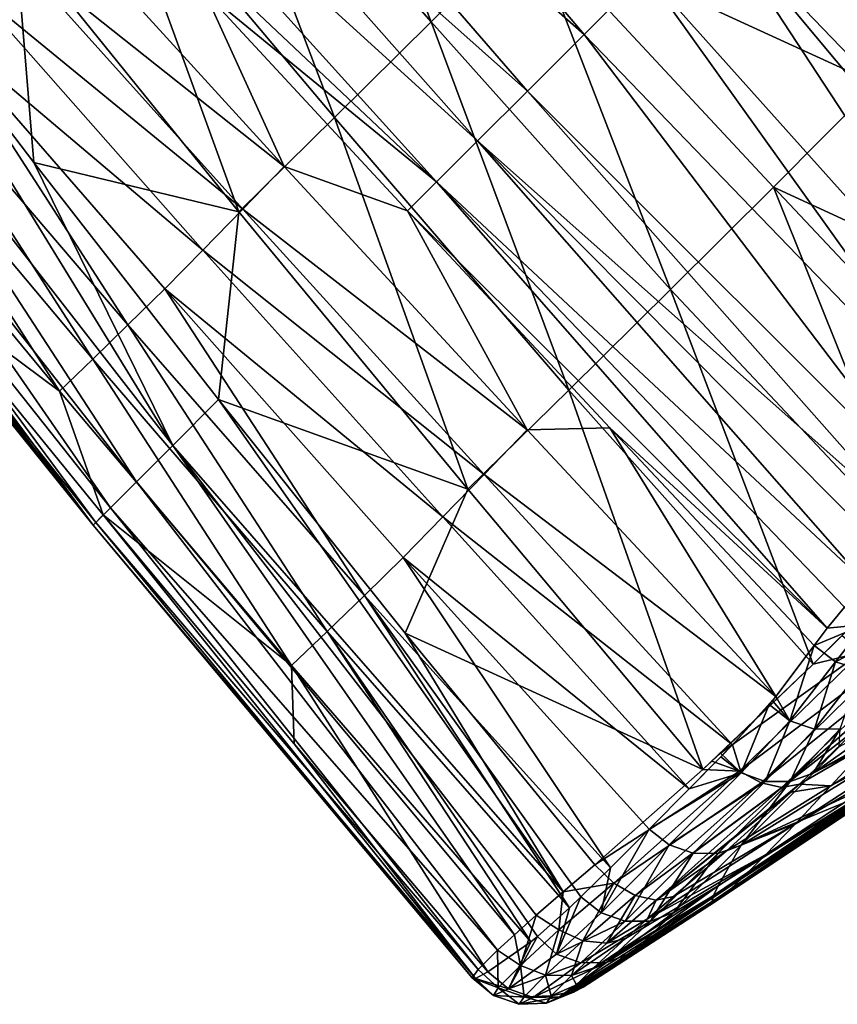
# Model space of a CAD drawing. Header units: metres. Extents: x -42 to 201, y -88 to 88.
# Tile 147 of 256: x 70 to 81, y -88 to -75. Entities that reach past the tile are written whole.
import ezdxf

# ---------------------------------------------------------------- set-up
doc = ezdxf.new("R2010")
doc.units = ezdxf.units.M
doc.layers.add('solid_500770_01', color=7, linetype='CONTINUOUS')
doc.layers.add('solid_500770_02', color=7, linetype='CONTINUOUS')

msp = doc.modelspace()

# ---------------------------------------------------------------- linework, layer by layer
at = {"layer": 'solid_500770_01'}
for points in [[(76.961365, -74.102676, -15.220814), (78.262833, -72.793938, -16.538771), (81.560616, -76.216446, -16.846922)], [(81.560616, -76.216446, -16.846922), (78.262833, -72.793938, -16.538771), (82.937233, -74.82547, -18.205225)], [(83.0709, -74.665962, 18.958437), (79.348991, -73.894585, 18.649683), (81.883759, -76.933456, 18.911064)], [(80.197639, -77.587029, -15.463225), (76.961365, -74.102676, -15.220814), (81.560616, -76.216446, -16.846922)], [(80.197639, -77.587029, -15.463225), (81.560616, -76.216446, -16.846922), (84.895638, -79.750954, -17.058437)], [(80.197639, -77.587029, -15.463225), (83.526779, -81.121857, -15.666224), (82.163483, -82.483093, -14.251163)], [(80.197639, -77.587029, -15.463225), (84.895638, -79.750954, -17.058437), (83.526779, -81.121857, -15.666224)], [(80.726425, -83.910652, -12.729077), (78.833847, -78.943123, -14.045016), (82.163483, -82.483093, -14.251163)], [(79.262878, -85.308189, -11.170496), (77.48526, -80.276711, -12.60323), (80.726425, -83.910652, -12.729077)], [(80.909676, -83.43396, 15.967698), (78.028633, -80.776497, 14.955112), (80.739037, -83.662582, 15.332644)], [(76.365631, -81.396339, 10.423891), (79.657883, -84.979187, 10.649233), (80.230949, -84.340118, 13.054877)], [(80.726425, -83.910652, -12.729077), (82.163483, -82.483093, -14.251163), (81.11161, -83.529366, -13.139904)], [(81.407043, -83.383293, 16.543337), (81.142395, -83.154945, 16.568529), (80.909676, -83.43396, 15.967698)], [(81.407043, -83.383293, 16.543337), (80.909676, -83.43396, 15.967698), (80.739037, -83.662582, 15.332644)], [(81.407043, -83.383293, 16.543337), (80.739037, -83.662582, 15.332644), (81.022118, -83.877678, 15.339901)], [(81.734863, -83.514206, 16.462418), (81.407043, -83.383293, 16.543337), (81.022118, -83.877678, 15.339901)], [(80.726402, -85.355667, 9.761413), (79.769234, -86.31208, 5.752676), (84.268295, -83.51973, 4.078449)], [(81.253929, -85.06041, 9.423502), (80.726402, -85.355667, 9.761413), (84.268295, -83.51973, 4.078449)], [(81.368729, -83.751328, -13.106462), (80.726425, -83.910652, -12.729077), (81.11161, -83.529366, -13.139904)], [(81.734863, -83.514206, 16.462418), (81.022118, -83.877678, 15.339901), (81.358429, -83.987015, 15.302677)], [(80.418236, -84.65966, 12.675446), (80.739037, -83.662582, 15.332644), (80.230949, -84.340118, 13.054877)], [(81.022118, -83.877678, 15.339901), (80.739037, -83.662582, 15.332644), (80.418236, -84.65966, 12.675446)], [(81.368729, -83.751328, -13.106462), (79.49781, -85.091293, -11.419342), (80.726425, -83.910652, -12.729077)], [(79.383179, -85.197517, -11.297831), (79.262878, -85.308189, -11.170496), (80.726425, -83.910652, -12.729077)], [(81.649559, -83.901894, -12.984051), (81.921402, -83.963509, -12.786883), (80.034515, -85.482712, -11.247375)], [(80.309654, -85.543854, -11.042603), (82.152344, -83.928574, -12.537812), (81.333969, -84.741936, -11.648938)], [(81.921402, -83.963509, -12.786883), (82.152344, -83.928574, -12.537812), (80.309654, -85.543854, -11.042603)], [(81.022118, -83.877678, 15.339901), (80.418236, -84.65966, 12.675446), (80.744583, -84.772644, 12.629544)], [(81.358429, -83.987015, 15.302677), (81.022118, -83.877678, 15.339901), (80.744583, -84.772644, 12.629544)], [(81.921402, -83.963509, -12.786883), (80.309654, -85.543854, -11.042603), (80.034515, -85.482712, -11.247375)], [(81.358429, -83.987015, 15.302677), (80.744583, -84.772644, 12.629544), (81.083496, -84.770012, 12.548907)], [(83.039375, -84.213791, -7.645962), (80.960831, -85.525551, -8.981183), (81.485054, -84.955956, -10.099611)], [(83.039375, -84.213791, -7.645962), (82.636444, -84.63015, -6.611925), (80.960831, -85.525551, -8.981183)], [(79.657883, -84.979187, 10.649233), (80.185722, -84.394981, 12.859812), (80.230949, -84.340118, 13.054877)], [(79.657883, -84.979187, 10.649233), (80.142426, -84.446678, 12.67411), (80.185722, -84.394981, 12.859812)], [(80.418236, -84.65966, 12.675446), (80.185722, -84.394981, 12.859812), (80.142426, -84.446678, 12.67411)], [(80.418236, -84.65966, 12.675446), (80.230949, -84.340118, 13.054877), (80.185722, -84.394981, 12.859812)], [(80.418236, -84.65966, 12.675446), (79.769417, -85.350639, 9.993397), (80.087563, -85.46389, 9.94363)], [(80.744583, -84.772644, 12.629544), (80.418236, -84.65966, 12.675446), (80.087563, -85.46389, 9.94363)], [(82.636444, -84.63015, -6.611925), (80.491646, -86.025719, -7.764035), (80.960831, -85.525551, -8.981183)], [(82.636444, -84.63015, -6.611925), (82.296616, -84.976578, -5.505556), (80.491646, -86.025719, -7.764035)], [(81.746819, -84.63575, 10.544659), (80.726402, -85.355667, 9.761413), (81.253929, -85.06041, 9.423502)], [(81.746819, -84.63575, 10.544659), (81.069069, -85.006844, 11.133248), (80.726402, -85.355667, 9.761413)], [(80.744583, -84.772644, 12.629544), (80.087563, -85.46389, 9.94363), (80.419365, -85.465546, 9.863183)], [(80.309654, -85.543854, -11.042603), (81.333969, -84.741936, -11.648938), (80.542618, -85.503174, -10.787273)], [(81.083496, -84.770012, 12.548907), (80.419365, -85.465546, 9.863183), (80.726402, -85.355667, 9.761413)], [(81.083496, -84.770012, 12.548907), (80.744583, -84.772644, 12.629544), (80.419365, -85.465546, 9.863183)], [(81.485054, -84.955956, -10.099611), (80.542618, -85.503174, -10.787273), (81.333969, -84.741936, -11.648938)], [(81.083496, -84.770012, 12.548907), (80.726402, -85.355667, 9.761413), (81.069069, -85.006844, 11.133248)], [(82.296616, -84.976578, -5.505556), (80.094208, -86.43885, -6.461309), (80.491646, -86.025719, -7.764035)], [(82.296616, -84.976578, -5.505556), (82.030861, -85.24234, -4.348814), (80.094208, -86.43885, -6.461309)], [(81.485054, -84.955956, -10.099611), (80.960831, -85.525551, -8.981183), (80.542618, -85.503174, -10.787273)], [(78.084282, -86.815559, -9.62127), (79.751015, -85.326889, -11.376678), (80.034515, -85.482712, -11.247375)], [(80.419365, -85.465546, 9.863183), (79.769234, -86.31208, 5.752676), (80.726402, -85.355667, 9.761413)], [(82.030861, -85.24234, -4.348814), (79.781166, -86.7519, -5.098775), (80.094208, -86.43885, -6.461309)], [(78.367218, -86.978264, -9.480143), (78.084282, -86.815559, -9.62127), (80.034515, -85.482712, -11.247375)], [(78.367218, -86.978264, -9.480143), (80.034515, -85.482712, -11.247375), (80.309654, -85.543854, -11.042603)], [(79.406555, -86.975983, 0.359041), (81.793205, -85.373978, 1.371884), (81.358711, -85.657166, 1.423959)], [(78.64254, -87.039719, -9.263667), (78.367218, -86.978264, -9.480143), (80.309654, -85.543854, -11.042603)], [(78.64254, -87.039719, -9.263667), (80.542618, -85.503174, -10.787273), (80.432823, -85.606186, -10.667774)], [(78.64254, -87.039719, -9.263667), (80.309654, -85.543854, -11.042603), (80.542618, -85.503174, -10.787273)], [(80.960831, -85.525551, -8.981183), (79.575516, -86.386108, -9.74362), (80.432823, -85.606186, -10.667774)], [(80.960831, -85.525551, -8.981183), (80.432823, -85.606186, -10.667774), (80.542618, -85.503174, -10.787273)]]:
    msp.add_3dface(points, dxfattribs=at)
at = {"layer": 'solid_500770_02'}
for points in [[(71.768066, -70.349892, 16.625044), (77.688042, -75.562317, 18.033768), (72.579918, -69.537704, 17.320223)], [(72.579918, -69.537704, 17.320223), (77.688042, -75.562317, 18.033768), (78.505508, -74.743584, 18.464283)], [(71.049393, -71.068222, 15.747642), (76.937035, -76.313744, 17.398643), (71.768066, -70.349892, 16.625044)], [(71.768066, -70.349892, 16.625044), (76.937035, -76.313744, 17.398643), (77.688042, -75.562317, 18.033768)], [(73.785156, -70.641327, -14.942442), (75.662109, -75.394569, -13.866343), (72.558174, -71.862587, -13.659937)], [(76.961365, -74.102676, -15.220814), (75.662109, -75.394569, -13.866343), (73.785156, -70.641327, -14.942442)], [(70.44902, -71.667557, 14.713962), (76.277489, -76.97287, 16.584442), (71.049393, -71.068222, 15.747642)], [(71.049393, -71.068222, 15.747642), (76.277489, -76.97287, 16.584442), (76.937035, -76.313744, 17.398643)], [(70.44902, -71.667557, 14.713962), (70.00753, -72.107086, 13.565509), (75.734489, -77.514603, 15.617093)], [(70.44902, -71.667557, 14.713962), (75.734489, -77.514603, 15.617093), (76.277489, -76.97287, 16.584442)], [(74.378883, -76.663376, -12.485553), (71.347733, -73.061584, -12.349933), (72.558174, -71.862587, -13.659937)], [(74.378883, -76.663376, -12.485553), (72.558174, -71.862587, -13.659937), (75.662109, -75.394569, -13.866343)], [(75.734489, -77.514603, 15.617093), (70.00753, -72.107086, 13.565509), (72.656288, -74.991348, 14.070317)], [(73.111115, -77.915894, -11.075793), (70.147827, -74.240837, -11.012589), (71.347733, -73.061584, -12.349933)], [(73.111115, -77.915894, -11.075793), (71.347733, -73.061584, -12.349933), (74.378883, -76.663376, -12.485553)], [(70.026146, -74.383179, 9.777477), (73.714272, -77.312737, 12.249844), (70.547585, -73.841095, 11.790713)], [(70.547585, -73.841095, 11.790713), (73.714272, -77.312737, 12.249844), (72.656288, -74.991348, 14.070317)], [(83.735771, -80.588562, 19.022337), (79.348991, -73.894585, 18.649683), (78.505508, -74.743584, 18.464283)], [(83.735771, -80.588562, 19.022337), (81.883759, -76.933456, 18.911064), (79.348991, -73.894585, 18.649683)], [(67.999901, -74.110435, -9.661192), (72.238625, -81.010506, -8.812424), (67.366516, -74.750092, -8.713824)], [(70.395485, -77.259315, -9.663579), (72.238625, -81.010506, -8.812424), (67.999901, -74.110435, -9.661192)], [(70.147827, -74.240837, -11.012589), (70.395485, -77.259315, -9.663579), (67.999901, -74.110435, -9.661192)], [(76.961365, -74.102676, -15.220814), (78.833847, -78.943123, -14.045016), (75.662109, -75.394569, -13.866343)], [(80.197639, -77.587029, -15.463225), (78.833847, -78.943123, -14.045016), (76.961365, -74.102676, -15.220814)], [(73.111115, -77.915894, -11.075793), (70.395485, -77.259315, -9.663579), (70.147827, -74.240837, -11.012589)], [(69.523178, -74.897598, 7.752322), (73.163246, -77.879021, 10.119322), (70.026146, -74.383179, 9.777477)], [(70.026146, -74.383179, 9.777477), (73.163246, -77.879021, 10.119322), (73.714272, -77.312737, 12.249844)], [(67.366516, -74.750092, -8.713824), (71.756355, -81.494041, -7.783966), (66.857277, -75.260368, -7.587556)], [(67.366516, -74.750092, -8.713824), (72.238625, -81.010506, -8.812424), (71.756355, -81.494041, -7.783966)], [(83.101578, -81.171951, 18.764277), (78.505508, -74.743584, 18.464283), (77.688042, -75.562317, 18.033768)], [(83.101578, -81.171951, 18.764277), (83.735771, -80.588562, 19.022337), (78.505508, -74.743584, 18.464283)], [(69.041824, -75.384674, 5.709544), (72.636185, -78.420502, 7.976405), (69.523178, -74.897598, 7.752322)], [(69.523178, -74.897598, 7.752322), (72.636185, -78.420502, 7.976405), (73.163246, -77.879021, 10.119322)], [(73.714272, -77.312737, 12.249844), (75.347046, -77.899635, 14.53645), (72.656288, -74.991348, 14.070317)], [(75.734489, -77.514603, 15.617093), (72.656288, -74.991348, 14.070317), (75.347046, -77.899635, 14.53645)], [(66.857277, -75.260368, -7.587556), (71.412842, -81.837982, -6.645474), (66.489487, -75.628502, -6.349971)], [(66.857277, -75.260368, -7.587556), (71.756355, -81.494041, -7.783966), (71.412842, -81.837982, -6.645474)], [(69.041824, -75.384674, 5.709544), (68.583481, -75.837364, 3.662888), (71.642685, -79.414093, 3.652679)], [(69.041824, -75.384674, 5.709544), (71.642685, -79.414093, 3.652679), (72.129333, -78.934715, 5.815278)], [(69.041824, -75.384674, 5.709544), (72.129333, -78.934715, 5.815278), (72.636185, -78.420502, 7.976405)], [(77.48526, -80.276711, -12.60323), (74.378883, -76.663376, -12.485553), (75.662109, -75.394569, -13.866343)], [(77.48526, -80.276711, -12.60323), (75.662109, -75.394569, -13.866343), (78.833847, -78.943123, -14.045016)], [(82.437332, -81.805923, 18.317499), (77.688042, -75.562317, 18.033768), (76.937035, -76.313744, 17.398643)], [(82.437332, -81.805923, 18.317499), (83.101578, -81.171951, 18.764277), (77.688042, -75.562317, 18.033768)], [(66.489487, -75.628502, -6.349971), (71.217575, -82.032822, -5.43889), (66.272675, -75.844971, -5.043036)], [(66.489487, -75.628502, -6.349971), (71.412842, -81.837982, -6.645474), (71.217575, -82.032822, -5.43889)], [(66.216476, -75.900131, -3.70822), (71.180191, -82.068939, -4.205543), (66.336456, -75.778198, -2.412901)], [(71.180191, -82.068939, -4.205543), (68.803917, -78.857231, -2.724164), (66.336456, -75.778198, -2.412901)], [(68.583481, -75.837364, 3.662888), (68.147736, -76.262154, 1.602006), (71.177208, -79.8657, 1.475218)], [(71.642685, -79.414093, 3.652679), (68.583481, -75.837364, 3.662888), (71.177208, -79.8657, 1.475218)], [(66.272675, -75.844971, -5.043036), (71.180191, -82.068939, -4.205543), (66.216476, -75.900131, -3.70822)], [(66.272675, -75.844971, -5.043036), (71.217575, -82.032822, -5.43889), (71.180191, -82.068939, -4.205543)], [(68.147736, -76.262154, 1.602006), (67.730301, -76.657814, -0.468307), (70.735344, -80.290894, -0.712284)], [(71.177208, -79.8657, 1.475218), (68.147736, -76.262154, 1.602006), (70.735344, -80.290894, -0.712284)], [(82.095215, -82.144028, 17.998362), (76.937035, -76.313744, 17.398643), (76.277489, -76.97287, 16.584442)], [(82.095215, -82.144028, 17.998362), (82.437332, -81.805923, 18.317499), (76.937035, -76.313744, 17.398643)], [(70.735344, -80.290894, -0.712284), (67.730301, -76.657814, -0.468307), (68.803917, -78.857231, -2.724164)], [(76.147675, -81.589966, -11.133011), (73.111115, -77.915894, -11.075793), (74.378883, -76.663376, -12.485553)], [(76.147675, -81.589966, -11.133011), (74.378883, -76.663376, -12.485553), (77.48526, -80.276711, -12.60323)], [(81.428932, -82.835228, 17.118793), (76.277489, -76.97287, 16.584442), (75.734489, -77.514603, 15.617093)], [(81.75544, -82.489754, 17.601969), (82.095215, -82.144028, 17.998362), (76.277489, -76.97287, 16.584442)], [(81.428932, -82.835228, 17.118793), (81.75544, -82.489754, 17.601969), (76.277489, -76.97287, 16.584442)], [(70.395485, -77.259315, -9.663579), (72.843445, -80.400192, -9.66584), (72.238625, -81.010506, -8.812424)], [(73.111115, -77.915894, -11.075793), (72.843445, -80.400192, -9.66584), (70.395485, -77.259315, -9.663579)], [(73.163246, -77.879021, 10.119322), (76.93261, -80.805038, 12.660896), (73.714272, -77.312737, 12.249844)], [(73.714272, -77.312737, 12.249844), (76.93261, -80.805038, 12.660896), (75.347046, -77.899635, 14.53645)], [(80.909676, -83.43396, 15.967698), (75.734489, -77.514603, 15.617093), (75.347046, -77.899635, 14.53645)], [(81.142395, -83.154945, 16.568529), (81.428932, -82.835228, 17.118793), (75.734489, -77.514603, 15.617093)], [(80.909676, -83.43396, 15.967698), (81.142395, -83.154945, 16.568529), (75.734489, -77.514603, 15.617093)], [(80.197639, -77.587029, -15.463225), (82.163483, -82.483093, -14.251163), (78.833847, -78.943123, -14.045016)], [(72.636185, -78.420502, 7.976405), (76.365631, -81.396339, 10.423891), (73.163246, -77.879021, 10.119322)], [(76.147675, -81.589966, -11.133011), (72.843445, -80.400192, -9.66584), (73.111115, -77.915894, -11.075793)], [(73.163246, -77.879021, 10.119322), (76.365631, -81.396339, 10.423891), (76.93261, -80.805038, 12.660896)], [(76.93261, -80.805038, 12.660896), (78.028633, -80.776497, 14.955112), (75.347046, -77.899635, 14.53645)], [(80.909676, -83.43396, 15.967698), (75.347046, -77.899635, 14.53645), (78.028633, -80.776497, 14.955112)], [(72.129333, -78.934715, 5.815278), (75.817955, -81.959023, 8.174596), (72.636185, -78.420502, 7.976405)], [(72.636185, -78.420502, 7.976405), (75.817955, -81.959023, 8.174596), (76.365631, -81.396339, 10.423891)], [(70.735344, -80.290894, -0.712284), (68.803917, -78.857231, -2.724164), (71.315674, -81.931061, -3.010199)], [(71.180191, -82.068939, -4.205543), (71.315674, -81.931061, -3.010199), (68.803917, -78.857231, -2.724164)], [(72.129333, -78.934715, 5.815278), (71.642685, -79.414093, 3.652679), (74.776329, -83.00074, 3.641341)], [(72.129333, -78.934715, 5.815278), (74.776329, -83.00074, 3.641341), (75.288292, -82.496376, 5.907194)], [(72.129333, -78.934715, 5.815278), (75.288292, -82.496376, 5.907194), (75.817955, -81.959023, 8.174596)], [(80.726425, -83.910652, -12.729077), (77.48526, -80.276711, -12.60323), (78.833847, -78.943123, -14.045016)], [(71.642685, -79.414093, 3.652679), (71.177208, -79.8657, 1.475218), (74.28331, -83.479401, 1.3604)], [(74.776329, -83.00074, 3.641341), (71.642685, -79.414093, 3.652679), (74.28331, -83.479401, 1.3604)], [(71.177208, -79.8657, 1.475218), (70.735344, -80.290894, -0.712284), (73.809158, -83.927711, -0.930347)], [(74.28331, -83.479401, 1.3604), (71.177208, -79.8657, 1.475218), (73.809158, -83.927711, -0.930347)], [(79.262878, -85.308189, -11.170496), (76.147675, -81.589966, -11.133011), (77.48526, -80.276711, -12.60323)], [(73.809158, -83.927711, -0.930347), (70.735344, -80.290894, -0.712284), (71.315674, -81.931061, -3.010199)], [(77.411362, -86.929085, -9.17213), (72.238625, -81.010506, -8.812424), (72.843445, -80.400192, -9.66584)], [(77.411362, -86.929085, -9.17213), (72.843445, -80.400192, -9.66584), (75.317719, -83.499557, -9.667793)], [(76.147675, -81.589966, -11.133011), (75.317719, -83.499557, -9.667793), (72.843445, -80.400192, -9.66584)], [(76.93261, -80.805038, 12.660896), (80.230949, -84.340118, 13.054877), (78.028633, -80.776497, 14.955112)], [(80.230949, -84.340118, 13.054877), (80.739037, -83.662582, 15.332644), (78.028633, -80.776497, 14.955112)], [(76.365631, -81.396339, 10.423891), (80.230949, -84.340118, 13.054877), (76.93261, -80.805038, 12.660896)], [(76.764542, -87.496796, -8.028836), (71.756355, -81.494041, -7.783966), (72.238625, -81.010506, -8.812424)], [(77.054695, -87.238762, -8.617826), (76.764542, -87.496796, -8.028836), (72.238625, -81.010506, -8.812424)], [(77.411362, -86.929085, -9.17213), (77.054695, -87.238762, -8.617826), (72.238625, -81.010506, -8.812424)], [(75.817955, -81.959023, 8.174596), (79.657883, -84.979187, 10.649233), (76.365631, -81.396339, 10.423891)], [(76.542992, -87.701141, -7.431582), (71.412842, -81.837982, -6.645474), (71.756355, -81.494041, -7.783966)], [(76.764542, -87.496796, -8.028836), (76.542992, -87.701141, -7.431582), (71.756355, -81.494041, -7.783966)], [(79.262878, -85.308189, -11.170496), (75.317719, -83.499557, -9.667793), (76.147675, -81.589966, -11.133011)], [(76.286201, -87.957878, -6.313984), (71.217575, -82.032822, -5.43889), (71.412842, -81.837982, -6.645474)], [(76.542992, -87.701141, -7.431582), (76.286201, -87.957878, -6.313984), (71.412842, -81.837982, -6.645474)], [(76.249168, -88.076241, -4.432152), (71.315674, -81.931061, -3.010199), (71.180191, -82.068939, -4.205543)], [(73.809158, -83.927711, -0.930347), (71.315674, -81.931061, -3.010199), (73.844627, -84.966522, -3.268023)], [(76.249168, -88.076241, -4.432152), (73.844627, -84.966522, -3.268023), (71.315674, -81.931061, -3.010199)], [(75.288292, -82.496376, 5.907194), (79.081619, -85.564949, 8.252344), (75.817955, -81.959023, 8.174596)], [(75.817955, -81.959023, 8.174596), (79.081619, -85.564949, 8.252344), (79.657883, -84.979187, 10.649233)], [(76.207283, -88.067497, -5.318697), (71.180191, -82.068939, -4.205543), (71.217575, -82.032822, -5.43889)], [(76.207283, -88.067497, -5.318697), (76.249168, -88.076241, -4.432152), (71.180191, -82.068939, -4.205543)], [(76.286201, -87.957878, -6.313984), (76.207283, -88.067497, -5.318697), (71.217575, -82.032822, -5.43889)], [(75.288292, -82.496376, 5.907194), (74.776329, -83.00074, 3.641341), (78.038025, -86.608566, 3.710137)], [(75.288292, -82.496376, 5.907194), (78.038025, -86.608566, 3.710137), (78.551979, -86.096664, 5.982786)], [(75.288292, -82.496376, 5.907194), (78.551979, -86.096664, 5.982786), (79.081619, -85.564949, 8.252344)], [(74.776329, -83.00074, 3.641341), (74.28331, -83.479401, 1.3604), (77.496994, -87.139771, 1.241351)], [(74.776329, -83.00074, 3.641341), (77.496994, -87.139771, 1.241351), (77.647781, -86.993195, 1.936429)], [(78.038025, -86.608566, 3.710137), (74.776329, -83.00074, 3.641341), (77.647781, -86.993195, 1.936429)], [(74.28331, -83.479401, 1.3604), (73.809158, -83.927711, -0.930347), (76.981941, -87.593018, -1.085907)], [(74.28331, -83.479401, 1.3604), (76.981941, -87.593018, -1.085907), (77.071976, -87.520874, -0.688788)], [(77.071976, -87.520874, -0.688788), (77.496994, -87.139771, 1.241351), (74.28331, -83.479401, 1.3604)], [(77.411362, -86.929085, -9.17213), (75.317719, -83.499557, -9.667793), (77.829567, -86.572113, -9.669243)], [(79.262878, -85.308189, -11.170496), (77.829567, -86.572113, -9.669243), (75.317719, -83.499557, -9.667793)], [(81.793205, -85.373978, 1.371884), (84.268295, -83.51973, 4.078449), (79.769234, -86.31208, 5.752676)], [(81.368729, -83.751328, -13.106462), (79.751015, -85.326889, -11.376678), (79.49781, -85.091293, -11.419342)], [(81.368729, -83.751328, -13.106462), (81.649559, -83.901894, -12.984051), (79.751015, -85.326889, -11.376678)], [(73.809158, -83.927711, -0.930347), (73.844627, -84.966522, -3.268023), (76.412186, -87.989456, -3.500022)], [(76.981941, -87.593018, -1.085907), (73.809158, -83.927711, -0.930347), (76.412186, -87.989456, -3.500022)], [(79.383179, -85.197517, -11.297831), (80.726425, -83.910652, -12.729077), (79.49781, -85.091293, -11.419342)], [(81.649559, -83.901894, -12.984051), (80.034515, -85.482712, -11.247375), (79.751015, -85.326889, -11.376678)], [(79.769417, -85.350639, 9.993397), (80.142426, -84.446678, 12.67411), (79.657883, -84.979187, 10.649233)], [(80.418236, -84.65966, 12.675446), (80.142426, -84.446678, 12.67411), (79.769417, -85.350639, 9.993397)], [(76.249168, -88.076241, -4.432152), (76.412186, -87.989456, -3.500022), (73.844627, -84.966522, -3.268023)], [(79.081619, -85.564949, 8.252344), (79.501953, -85.139023, 10.006705), (79.657883, -84.979187, 10.649233)], [(79.751015, -85.326889, -11.376678), (79.383179, -85.197517, -11.297831), (79.49781, -85.091293, -11.419342)], [(79.769417, -85.350639, 9.993397), (79.657883, -84.979187, 10.649233), (79.501953, -85.139023, 10.006705)], [(79.769417, -85.350639, 9.993397), (79.501953, -85.139023, 10.006705), (79.081619, -85.564949, 8.252344)], [(79.751015, -85.326889, -11.376678), (79.262878, -85.308189, -11.170496), (79.383179, -85.197517, -11.297831)], [(79.751015, -85.326889, -11.376678), (77.829567, -86.572113, -9.669243), (79.262878, -85.308189, -11.170496)], [(78.084282, -86.815559, -9.62127), (77.829567, -86.572113, -9.669243), (79.751015, -85.326889, -11.376678)], [(79.769417, -85.350639, 9.993397), (79.081619, -85.564949, 8.252344), (78.551979, -86.096664, 5.982786)], [(79.769417, -85.350639, 9.993397), (78.551979, -86.096664, 5.982786), (78.817673, -86.305626, 5.97081)], [(80.087563, -85.46389, 9.94363), (79.769417, -85.350639, 9.993397), (78.817673, -86.305626, 5.97081)], [(82.030861, -85.24234, -4.348814), (81.845322, -85.421272, -3.168517), (79.781166, -86.7519, -5.098775)], [(80.087563, -85.46389, 9.94363), (78.817673, -86.305626, 5.97081), (79.133438, -86.417755, 5.924025)], [(80.419365, -85.465546, 9.863183), (80.087563, -85.46389, 9.94363), (79.133438, -86.417755, 5.924025)], [(80.419365, -85.465546, 9.863183), (79.133438, -86.417755, 5.924025), (79.46328, -86.419922, 5.84874)], [(81.733887, -85.470001, 0.280097), (79.406555, -86.975983, 0.359041), (79.385422, -87.055588, -0.960924)], [(81.708412, -85.524071, -0.838731), (81.733887, -85.470001, 0.280097), (79.385422, -87.055588, -0.960924)], [(81.733887, -85.470001, 0.280097), (81.793205, -85.373978, 1.371884), (79.406555, -86.975983, 0.359041)], [(80.419365, -85.465546, 9.863183), (79.46328, -86.419922, 5.84874), (79.769234, -86.31208, 5.752676)], [(81.845322, -85.421272, -3.168517), (79.559753, -86.957611, -3.707951), (79.781166, -86.7519, -5.098775)], [(81.845322, -85.421272, -3.168517), (81.74025, -85.512917, -1.991454), (79.559753, -86.957611, -3.707951)], [(81.358711, -85.657166, 1.423959), (81.793205, -85.373978, 1.371884), (79.769234, -86.31208, 5.752676)], [(78.64254, -87.039719, -9.263667), (80.432823, -85.606186, -10.667774), (79.575516, -86.386108, -9.74362)], [(81.708412, -85.524071, -0.838731), (79.385422, -87.055588, -0.960924), (79.430496, -87.055885, -2.320371)], [(81.74025, -85.512917, -1.991454), (79.430496, -87.055885, -2.320371), (79.559753, -86.957611, -3.707951)], [(81.74025, -85.512917, -1.991454), (81.708412, -85.524071, -0.838731), (79.430496, -87.055885, -2.320371)], [(80.960831, -85.525551, -8.981183), (80.491646, -86.025719, -7.764035), (79.575516, -86.386108, -9.74362)], [(79.406555, -86.975983, 0.359041), (81.358711, -85.657166, 1.423959), (79.46727, -86.847038, 1.647435)], [(79.46727, -86.847038, 1.647435), (81.358711, -85.657166, 1.423959), (79.769234, -86.31208, 5.752676)], [(77.91539, -87.205048, 1.924073), (78.551979, -86.096664, 5.982786), (78.038025, -86.608566, 3.710137)], [(78.817673, -86.305626, 5.97081), (78.551979, -86.096664, 5.982786), (77.91539, -87.205048, 1.924073)], [(80.491646, -86.025719, -7.764035), (78.531105, -87.287933, -8.58027), (78.875435, -86.992157, -8.999218)], [(80.491646, -86.025719, -7.764035), (80.094208, -86.43885, -6.461309), (78.531105, -87.287933, -8.58027)], [(80.491646, -86.025719, -7.764035), (78.875435, -86.992157, -8.999218), (79.575516, -86.386108, -9.74362)], [(78.817673, -86.305626, 5.97081), (77.91539, -87.205048, 1.924073), (78.234871, -87.317192, 1.879123)], [(79.133438, -86.417755, 5.924025), (78.817673, -86.305626, 5.97081), (78.234871, -87.317192, 1.879123)], [(78.64254, -87.039719, -9.263667), (79.575516, -86.386108, -9.74362), (78.875435, -86.992157, -8.999218)], [(79.46727, -86.847038, 1.647435), (79.769234, -86.31208, 5.752676), (78.877953, -87.204117, 1.716026)], [(79.46328, -86.419922, 5.84874), (78.877953, -87.204117, 1.716026), (79.769234, -86.31208, 5.752676)], [(80.094208, -86.43885, -6.461309), (77.808624, -87.941269, -7.103726), (78.236008, -87.548279, -8.111836)], [(80.094208, -86.43885, -6.461309), (79.781166, -86.7519, -5.098775), (77.808624, -87.941269, -7.103726)], [(79.133438, -86.417755, 5.924025), (78.234871, -87.317192, 1.879123), (78.568687, -87.316864, 1.806947)], [(80.094208, -86.43885, -6.461309), (78.236008, -87.548279, -8.111836), (78.531105, -87.287933, -8.58027)], [(79.46328, -86.419922, 5.84874), (79.133438, -86.417755, 5.924025), (78.568687, -87.316864, 1.806947)], [(79.46328, -86.419922, 5.84874), (78.568687, -87.316864, 1.806947), (78.877953, -87.204117, 1.716026)], [(78.084282, -86.815559, -9.62127), (77.411362, -86.929085, -9.17213), (77.829567, -86.572113, -9.669243)], [(77.91539, -87.205048, 1.924073), (78.038025, -86.608566, 3.710137), (77.647781, -86.993195, 1.936429)], [(79.781166, -86.7519, -5.098775), (77.518784, -88.252388, -5.308832), (77.590118, -88.159737, -6.153096)], [(79.781166, -86.7519, -5.098775), (79.559753, -86.957611, -3.707951), (77.518784, -88.252388, -5.308832)], [(79.781166, -86.7519, -5.098775), (77.590118, -88.159737, -6.153096), (77.808624, -87.941269, -7.103726)], [(77.356079, -87.434319, -8.657925), (77.054695, -87.238762, -8.617826), (77.411362, -86.929085, -9.17213)], [(77.356079, -87.434319, -8.657925), (77.411362, -86.929085, -9.17213), (78.084282, -86.815559, -9.62127)], [(77.67028, -87.578827, -8.550511), (77.356079, -87.434319, -8.657925), (78.084282, -86.815559, -9.62127)], [(77.67028, -87.578827, -8.550511), (78.084282, -86.815559, -9.62127), (78.367218, -86.978264, -9.480143)], [(78.59668, -87.479675, 0.379609), (79.46727, -86.847038, 1.647435), (78.877953, -87.204117, 1.716026)], [(79.406555, -86.975983, 0.359041), (79.46727, -86.847038, 1.647435), (78.59668, -87.479675, 0.379609)], [(77.321625, -87.756264, -0.802551), (77.647781, -86.993195, 1.936429), (77.496994, -87.139771, 1.241351)], [(77.91539, -87.205048, 1.924073), (77.647781, -86.993195, 1.936429), (77.321625, -87.756264, -0.802551)], [(79.559753, -86.957611, -3.707951), (77.547302, -88.260246, -4.560868), (77.518784, -88.252388, -5.308832)], [(79.559753, -86.957611, -3.707951), (77.676765, -88.190819, -3.782048), (77.547302, -88.260246, -4.560868)], [(77.989052, -87.607841, -8.381135), (77.67028, -87.578827, -8.550511), (78.367218, -86.978264, -9.480143)], [(79.559753, -86.957611, -3.707951), (79.430496, -87.055885, -2.320371), (77.676765, -88.190819, -3.782048)], [(79.430496, -87.055885, -2.320371), (78.023514, -87.961685, -2.281705), (77.676765, -88.190819, -3.782048)], [(77.989052, -87.607841, -8.381135), (78.367218, -86.978264, -9.480143), (78.64254, -87.039719, -9.263667)], [(77.989052, -87.607841, -8.381135), (78.64254, -87.039719, -9.263667), (78.531105, -87.287933, -8.58027)], [(79.385422, -87.055588, -0.960924), (78.300919, -87.745255, -1.019782), (78.023514, -87.961685, -2.281705)], [(79.430496, -87.055885, -2.320371), (79.385422, -87.055588, -0.960924), (78.023514, -87.961685, -2.281705)], [(79.406555, -86.975983, 0.359041), (78.59668, -87.479675, 0.379609), (78.300919, -87.745255, -1.019782)], [(79.385422, -87.055588, -0.960924), (79.406555, -86.975983, 0.359041), (78.300919, -87.745255, -1.019782)], [(78.64254, -87.039719, -9.263667), (78.875435, -86.992157, -8.999218), (78.531105, -87.287933, -8.58027)], [(77.321625, -87.756264, -0.802551), (77.496994, -87.139771, 1.241351), (77.071976, -87.520874, -0.688788)], [(76.845779, -87.907242, -7.499941), (76.764542, -87.496796, -8.028836), (77.054695, -87.238762, -8.617826)], [(77.356079, -87.434319, -8.657925), (76.845779, -87.907242, -7.499941), (77.054695, -87.238762, -8.617826)], [(78.234871, -87.317192, 1.879123), (77.91539, -87.205048, 1.924073), (77.321625, -87.756264, -0.802551)], [(78.234871, -87.317192, 1.879123), (77.321625, -87.756264, -0.802551), (77.646645, -87.870552, -0.854093)], [(78.568687, -87.316864, 1.806947), (77.646645, -87.870552, -0.854093), (77.986435, -87.86705, -0.930807)], [(78.568687, -87.316864, 1.806947), (78.234871, -87.317192, 1.879123), (77.646645, -87.870552, -0.854093)], [(77.986435, -87.86705, -0.930807), (78.59668, -87.479675, 0.379609), (78.877953, -87.204117, 1.716026)], [(78.568687, -87.316864, 1.806947), (77.986435, -87.86705, -0.930807), (78.877953, -87.204117, 1.716026)], [(77.989052, -87.607841, -8.381135), (78.531105, -87.287933, -8.58027), (78.236008, -87.548279, -8.111836)], [(77.177551, -88.034447, -7.430035), (76.845779, -87.907242, -7.499941), (77.356079, -87.434319, -8.657925)], [(77.67028, -87.578827, -8.550511), (77.177551, -88.034447, -7.430035), (77.356079, -87.434319, -8.657925)], [(76.845779, -87.907242, -7.499941), (76.542992, -87.701141, -7.431582), (76.764542, -87.496796, -8.028836)], [(76.685791, -88.21402, -3.534044), (77.071976, -87.520874, -0.688788), (76.981941, -87.593018, -1.085907)], [(77.321625, -87.756264, -0.802551), (77.071976, -87.520874, -0.688788), (76.685791, -88.21402, -3.534044)], [(77.521706, -88.038277, -7.317411), (77.177551, -88.034447, -7.430035), (77.67028, -87.578827, -8.550511)], [(77.521706, -88.038277, -7.317411), (78.236008, -87.548279, -8.111836), (77.808624, -87.941269, -7.103726)], [(77.989052, -87.607841, -8.381135), (78.236008, -87.548279, -8.111836), (77.521706, -88.038277, -7.317411)], [(77.989052, -87.607841, -8.381135), (77.521706, -88.038277, -7.317411), (77.67028, -87.578827, -8.550511)], [(77.986435, -87.86705, -0.930807), (78.300919, -87.745255, -1.019782), (78.59668, -87.479675, 0.379609)], [(76.55117, -88.201859, -6.217111), (76.286201, -87.957878, -6.313984), (76.542992, -87.701141, -7.431582)], [(76.685791, -88.21402, -3.534044), (76.981941, -87.593018, -1.085907), (76.412186, -87.989456, -3.500022)], [(76.845779, -87.907242, -7.499941), (76.55117, -88.201859, -6.217111), (76.542992, -87.701141, -7.431582)], [(77.646645, -87.870552, -0.854093), (77.321625, -87.756264, -0.802551), (76.685791, -88.21402, -3.534044)], [(77.360741, -88.321487, -3.684604), (77.676765, -88.190819, -3.782048), (78.300919, -87.745255, -1.019782)], [(77.986435, -87.86705, -0.930807), (77.360741, -88.321487, -3.684604), (78.300919, -87.745255, -1.019782)], [(78.300919, -87.745255, -1.019782), (77.676765, -88.190819, -3.782048), (78.023514, -87.961685, -2.281705)], [(76.55117, -88.201859, -6.217111), (76.207283, -88.067497, -5.318697), (76.286201, -87.957878, -6.313984)], [(76.892471, -88.319534, -6.188695), (76.55117, -88.201859, -6.217111), (76.845779, -87.907242, -7.499941)], [(77.646645, -87.870552, -0.854093), (76.685791, -88.21402, -3.534044), (77.015884, -88.329567, -3.598298)], [(77.177551, -88.034447, -7.430035), (76.892471, -88.319534, -6.188695), (76.845779, -87.907242, -7.499941)], [(77.986435, -87.86705, -0.930807), (77.015884, -88.329567, -3.598298), (77.360741, -88.321487, -3.684604)], [(77.986435, -87.86705, -0.930807), (77.646645, -87.870552, -0.854093), (77.015884, -88.329567, -3.598298)], [(77.521706, -88.038277, -7.317411), (77.808624, -87.941269, -7.103726), (77.590118, -88.159737, -6.153096)], [(76.486641, -88.303818, -4.872266), (76.249168, -88.076241, -4.432152), (76.207283, -88.067497, -5.318697)], [(76.55117, -88.201859, -6.217111), (76.486641, -88.303818, -4.872266), (76.207283, -88.067497, -5.318697)], [(76.685791, -88.21402, -3.534044), (76.412186, -87.989456, -3.500022), (76.249168, -88.076241, -4.432152)], [(76.486641, -88.303818, -4.872266), (76.685791, -88.21402, -3.534044), (76.249168, -88.076241, -4.432152)], [(77.250954, -88.309044, -6.13848), (76.892471, -88.319534, -6.188695), (77.177551, -88.034447, -7.430035)], [(77.521706, -88.038277, -7.317411), (77.250954, -88.309044, -6.13848), (77.177551, -88.034447, -7.430035)], [(77.521706, -88.038277, -7.317411), (77.590118, -88.159737, -6.153096), (77.250954, -88.309044, -6.13848)], [(76.829269, -88.419891, -4.888665), (76.486641, -88.303818, -4.872266), (76.55117, -88.201859, -6.217111)], [(77.015884, -88.329567, -3.598298), (76.685791, -88.21402, -3.534044), (76.486641, -88.303818, -4.872266)], [(76.892471, -88.319534, -6.188695), (76.829269, -88.419891, -4.888665), (76.55117, -88.201859, -6.217111)], [(77.190758, -88.406181, -4.905344), (77.547302, -88.260246, -4.560868), (77.676765, -88.190819, -3.782048)], [(77.360741, -88.321487, -3.684604), (77.190758, -88.406181, -4.905344), (77.676765, -88.190819, -3.782048)], [(77.250954, -88.309044, -6.13848), (77.590118, -88.159737, -6.153096), (77.518784, -88.252388, -5.308832)], [(76.829269, -88.419891, -4.888665), (77.015884, -88.329567, -3.598298), (76.486641, -88.303818, -4.872266)], [(77.190758, -88.406181, -4.905344), (76.829269, -88.419891, -4.888665), (76.892471, -88.319534, -6.188695)], [(77.190758, -88.406181, -4.905344), (77.360741, -88.321487, -3.684604), (76.829269, -88.419891, -4.888665)], [(77.360741, -88.321487, -3.684604), (77.015884, -88.329567, -3.598298), (76.829269, -88.419891, -4.888665)], [(77.250954, -88.309044, -6.13848), (77.190758, -88.406181, -4.905344), (76.892471, -88.319534, -6.188695)], [(77.190758, -88.406181, -4.905344), (77.518784, -88.252388, -5.308832), (77.547302, -88.260246, -4.560868)], [(77.250954, -88.309044, -6.13848), (77.518784, -88.252388, -5.308832), (77.190758, -88.406181, -4.905344)]]:
    msp.add_3dface(points, dxfattribs=at)

doc.saveas('drawing.dxf')
